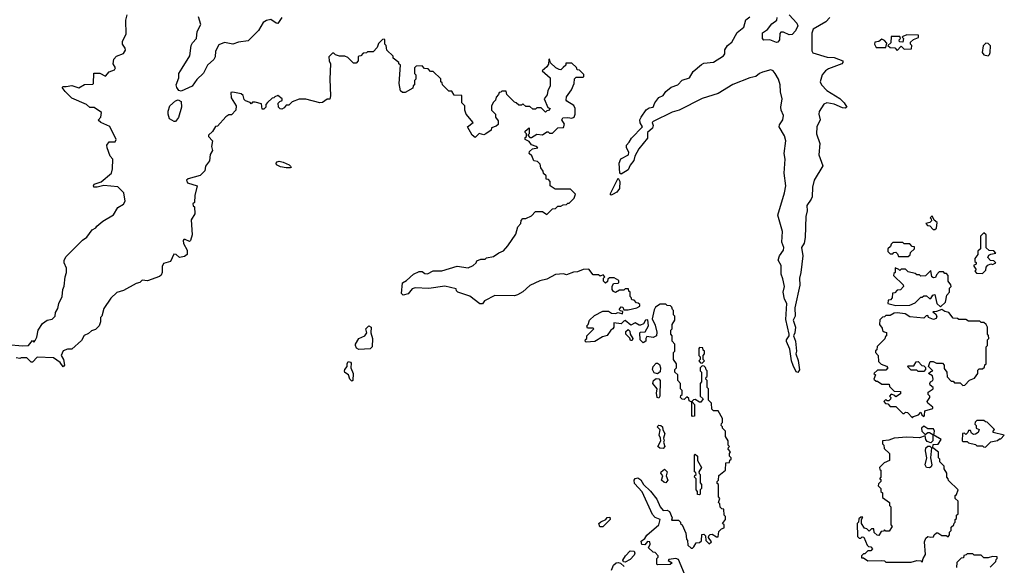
# Model space of a CAD drawing. Extents: x 2348354 to 2479840, y 460476 to 613653.
# Tile 252 of 256: x 2414544 to 2421570, y 587778 to 591669. Entities that reach past the tile are written whole.
import ezdxf

# ---------------------------------------------------------------- set-up
doc = ezdxf.new("R2010")
doc.units = 0

msp = doc.modelspace()

# ---------------------------------------------------------------- linework, layer by layer
at = {"layer": '0CON05XD'}
for points in [[(2414455, 589352.5), (2414565, 589342), (2414607.5, 589345), (2414635, 589380), (2414645, 589370), (2414655, 589380), (2414666.4, 589403.6), (2414676.7, 589455), (2414707, 589503), (2414740, 589525), (2414776.1, 589533.9), (2414796.1, 589553.9), (2414798.3, 589581.7), (2414815, 589610), (2414822.5, 589645), (2414846.7, 589695), (2414852.5, 589745), (2414861.7, 589768.3), (2414867.5, 589835), (2414877.5, 589865), (2414877, 589897), (2414860, 589935), (2414860, 589955), (2414875, 589980), (2414992.3, 590097.7), (2415023, 590117), (2415060.7, 590169.3), (2415086.4, 590183.6), (2415093.6, 590196.4), (2415137, 590233), (2415213, 590277), (2415245, 590330), (2415285, 590352.5), (2415297.5, 590375), (2415287.1, 590435), (2415245, 590477.5), (2415145, 590487.5), (2415095.8, 590474.2), (2415073.3, 590475), (2415070, 590485), (2415076.2, 590495), (2415126.2, 590513.8), (2415200, 590575), (2415206.7, 590605), (2415207.5, 590675), (2415190, 590695), (2415167.5, 590755), (2415166.7, 590775), (2415182.3, 590797.7), (2415225, 590797.5), (2415231.2, 590815), (2415187.5, 590907.5), (2415122.5, 590935), (2415103, 590953), (2415122.5, 590975), (2415126.4, 591006.4), (2415075, 591042.5), (2415045, 591043.3), (2415020, 591065), (2414915, 591110), (2414867, 591157), (2414847.5, 591185), (2414855, 591192.5), (2414875, 591193.3), (2414915, 591200), (2414965, 591183.3), (2415005, 591207.5), (2415065, 591210), (2415070, 591215), (2415071.7, 591288.3), (2415115, 591286.7), (2415155, 591267.5), (2415181.7, 591298.3), (2415219.3, 591310.7), (2415227.5, 591325), (2415210, 591355), (2415215, 591387.5), (2415235, 591408.8), (2415285, 591427.5), (2415299.3, 591450.7), (2415297.5, 591465), (2415277.5, 591495), (2415277.5, 591515), (2415302.5, 591565), (2415300, 591665), (2415310, 591705)], [(2416414.3, 591685.7), (2416385, 591642.5), (2416375, 591643.3), (2416335, 591670.5), (2416305.4, 591664.6), (2416281.7, 591648.3), (2416247.8, 591592.2), (2416175, 591518.8), (2416105, 591510), (2416063.6, 591493.6), (2416005, 591506.2), (2415965, 591488.8), (2415940, 591445), (2415937.6, 591405), (2415928.6, 591385), (2415884.4, 591345), (2415855, 591287.5), (2415807.6, 591242.4), (2415774.2, 591195), (2415695, 591160), (2415680, 591165), (2415664, 591185), (2415661.2, 591205), (2415680, 591255), (2415680, 591285), (2415703, 591323), (2415758.7, 591411.3), (2415766.2, 591485), (2415776.7, 591505), (2415806.2, 591535), (2415809.2, 591585), (2415835.9, 591634.1), (2415820.7, 591690.7)], [(2418874, 590754), (2418873.8, 590775), (2418894.1, 590795.9), (2418908.8, 590825), (2418987.5, 590905), (2418972.5, 590932.5), (2418970, 590955), (2418977.5, 590975), (2419013.8, 591026.2), (2419035, 591040), (2419064, 591046), (2419075.7, 591075), (2419105, 591114.3), (2419135, 591128.6), (2419154.1, 591155.9), (2419192.7, 591187.3), (2419240.6, 591205), (2419271.6, 591238.4), (2419322.9, 591255), (2419350.6, 591299.4), (2419409.4, 591350.6), (2419425, 591358.1), (2419495, 591366.4), (2419565, 591410.8), (2419576, 591425), (2419576.7, 591455), (2419593.8, 591485), (2419625, 591510), (2419663.2, 591576.8), (2419711.4, 591615), (2419725, 591668.5), (2419755, 591690)], [(2420033.8, 591705), (2420090, 591645), (2420095.8, 591624.2), (2420080.5, 591589.5), (2420055, 591562.5), (2420035, 591560), (2419995, 591580), (2419975, 591580), (2419968.3, 591571.7), (2419966.2, 591525), (2419955, 591510), (2419945, 591506.7), (2419896.1, 591526.1), (2419855, 591523.8), (2419843.3, 591535), (2419843.9, 591576.1), (2419881.2, 591598.8), (2419910.3, 591639.7), (2419946.2, 591665), (2419950, 591685)], [(2420324.4, 591685), (2420297.1, 591652.9), (2420205, 591602.5), (2420196.7, 591573.3), (2420197.6, 591447.6), (2420203.4, 591433.4), (2420305, 591402.8), (2420355, 591398.9), (2420416.7, 591375), (2420418.8, 591365), (2420410, 591355), (2420315, 591319.4), (2420292.9, 591305), (2420269.4, 591275), (2420256.7, 591225), (2420264.6, 591204.6), (2420303.6, 591163.6), (2420396.7, 591106.7), (2420427.8, 591075), (2420446, 591045), (2420435, 591039.2), (2420415, 591041.1), (2420355, 591065.5), (2420304.1, 591075.9), (2420283, 591067), (2420248, 591015), (2420245.8, 590995), (2420257.1, 590955), (2420232.5, 590905), (2420229.4, 590855), (2420254.4, 590785), (2420247.1, 590705), (2420274.1, 590625.9), (2420212.7, 590525), (2420200.9, 590475), (2420198.5, 590405), (2420191.7, 590388.3), (2420161.5, 590345), (2420162.2, 590305), (2420152.5, 590265), (2420148.5, 590115), (2420141.1, 590075), (2420122.5, 590045), (2420131.5, 589985), (2420118.1, 589865), (2420107.5, 589825), (2420111.5, 589775), (2420075.6, 589615), (2420077.8, 589555), (2420063.8, 589525), (2420080, 589475), (2420075.8, 589435), (2420066.7, 589415), (2420080.8, 589375), (2420086, 589305), (2420081.2, 589285), (2420099.1, 589239.1), (2420109.3, 589170.7), (2420097, 589153), (2420085, 589157.5), (2420063, 589203), (2420051.8, 589235), (2420038.3, 589318.3), (2420015.8, 589374.2), (2420015, 589386.7), (2420033.8, 589415), (2420034, 589425), (2420011.7, 589531.7), (2420018.1, 589645), (2420000.8, 589675), (2419992.5, 589725), (2420001.1, 589765), (2419990.7, 589820.7), (2419977.1, 589855), (2419978.6, 589915), (2419957.1, 589955), (2419965.5, 589984.5), (2419994.4, 590025), (2419997.5, 590045), (2419981.3, 590081.3), (2419988, 590158), (2419954.3, 590275), (2420002.3, 590435), (2420010.8, 590485), (2419999.4, 590575), (2420007.1, 590675), (2419998.6, 590715), (2420010, 590805), (2420001.5, 590841.5), (2419963.1, 590905), (2419965, 590920), (2419989.5, 590955), (2419995.4, 590985), (2419976.9, 591025), (2419974.2, 591045), (2419985.3, 591104.7), (2419972.7, 591155), (2419971.4, 591205), (2419958.3, 591245), (2419935.5, 591285.5), (2419921.5, 591305), (2419905, 591311.4), (2419844.2, 591295), (2419821.9, 591285), (2419796.8, 591263.2), (2419755, 591255.4), (2419633.6, 591206.4), (2419527.1, 591142.9), (2419414.1, 591105.9), (2419248.8, 591025), (2419199.4, 591010.6), (2419065, 590942.5), (2419057.5, 590935), (2419063.8, 590915), (2419060, 590895), (2419024.2, 590865), (2419024.2, 590825), (2418960.9, 590749.1), (2418934.3, 590695.7), (2418925.8, 590665), (2418899.1, 590630.9), (2418885, 590597.5), (2418835, 590567.5), (2418827.5, 590575), (2418822.2, 590645), (2418833.4, 590676.6), (2418888.8, 590705), (2418891.2, 590725), (2418874, 590754)], [(2420805, 591450), (2420835, 591480), (2420855, 591460), (2420908.3, 591461.7), (2420910, 591485), (2420900, 591495), (2420901.7, 591508.3), (2420921.7, 591528.3), (2420958.3, 591541.7), (2420958.3, 591558.3), (2420875, 591560), (2420845, 591550), (2420840, 591545), (2420850, 591535), (2420845, 591510), (2420821.7, 591511.7), (2420820, 591525), (2420830, 591535), (2420825, 591550), (2420761.7, 591548.3), (2420760, 591505), (2420740, 591485), (2420755, 591470), (2420788.3, 591468.3), (2420805, 591450)], [(2419355, 587910), (2419371.7, 587938.3), (2419395, 587940), (2419408.3, 587951.7), (2419411.7, 587998.3), (2419425, 588000), (2419438.3, 587988.3), (2419440, 587955), (2419465, 587930), (2419480, 587945), (2419460, 587975), (2419461.7, 587988.3), (2419471.7, 587998.3), (2419485, 588000), (2419515, 587980), (2419528.3, 587981.7), (2419531.7, 588018.3), (2419551.7, 588038.3), (2419570, 588045), (2419570, 588065), (2419560, 588075), (2419580, 588105), (2419580, 588125), (2419570, 588135), (2419568.3, 588178.3), (2419555, 588180), (2419541.7, 588191.7), (2419540, 588215), (2419530, 588225), (2419540, 588255), (2419530, 588265), (2419530, 588355), (2419521.7, 588361.7), (2419520, 588375), (2419530, 588385), (2419531.7, 588418.3), (2419580, 588455), (2419581.7, 588508.3), (2419608.3, 588511.7), (2419611.7, 588528.3), (2419620, 588535), (2419620, 588545), (2419610, 588555), (2419610, 588575), (2419617, 588587), (2419600, 588605), (2419601.7, 588618.3), (2419610, 588625), (2419600, 588635), (2419600, 588665), (2419580, 588695), (2419580, 588735), (2419560, 588755), (2419560, 588765), (2419550, 588775), (2419551.7, 588788.3), (2419560, 588795), (2419560, 588825), (2419528.3, 588878.3), (2419495, 588880), (2419481.7, 588891.7), (2419480, 588935), (2419460, 588955), (2419460, 589035), (2419450, 589045), (2419450, 589095), (2419440, 589105), (2419441.7, 589118.3), (2419450, 589125), (2419450, 589165), (2419441.7, 589171.7), (2419438.3, 589188.3), (2419428.3, 589198.3), (2419415, 589200), (2419400, 589185), (2419400, 589165), (2419410, 589155), (2419410, 589085), (2419400, 589075), (2419400, 588985), (2419420, 588965), (2419405, 588940), (2419395, 588940), (2419365, 588960), (2419351.7, 588958.3), (2419340, 588945), (2419360, 588925), (2419358.3, 588841.7), (2419345, 588840), (2419340, 588845), (2419340, 588940), (2419321.7, 588951.7), (2419318.3, 588968.3), (2419305, 588980), (2419285, 588960), (2419271.7, 588961.7), (2419260, 588975), (2419261.7, 588988.3), (2419270, 588995), (2419270, 589025), (2419260, 589035), (2419260, 589075), (2419240, 589095), (2419240, 589135), (2419220, 589155), (2419220, 589175), (2419230, 589185), (2419230, 589215), (2419210, 589245), (2419210, 589295), (2419220, 589305), (2419220, 589355), (2419200, 589375), (2419200, 589415), (2419190, 589425), (2419190, 589455), (2419200, 589465), (2419200, 589495), (2419220, 589525), (2419220, 589555), (2419210, 589565), (2419210, 589595), (2419201.7, 589601.7), (2419198.3, 589618.3), (2419188.3, 589628.3), (2419165, 589630), (2419155, 589640), (2419115, 589640), (2419081.7, 589618.3), (2419070.7, 589599.3), (2419057.5, 589535), (2419079.3, 589489.3), (2419090.7, 589440.7), (2419087.5, 589415), (2419065, 589403.3), (2419020, 589410), (2419012.5, 589395), (2419012.5, 589375), (2418993.8, 589363.8), (2418972.5, 589385), (2418970, 589435), (2418975, 589440), (2419008.3, 589441.7), (2419030, 589485), (2419025, 589527.5), (2419010, 589525), (2418995, 589500), (2418975, 589490), (2418965, 589490), (2418935, 589507.5), (2418905, 589490), (2418865, 589522.5), (2418855, 589520), (2418835, 589500), (2418782.5, 589507.5), (2418783, 589477), (2418777.5, 589465), (2418762.5, 589455), (2418735, 589417.5), (2418703, 589407), (2418647, 589373), (2418585, 589370), (2418580, 589375), (2418581.7, 589388.3), (2418590, 589395), (2418590, 589415), (2418640, 589465), (2418635, 589470), (2418595, 589470), (2418590, 589485), (2418600, 589495), (2418610, 589525), (2418645, 589560), (2418705, 589590), (2418745, 589590), (2418767, 589577), (2418795, 589574), (2418815, 589580), (2418845, 589570), (2418848.3, 589588.3), (2418831.7, 589591.7), (2418822.5, 589602.5), (2418835, 589620), (2418848.3, 589618.3), (2418855, 589600), (2418885, 589600), (2418947, 589613), (2418970, 589625), (2418968.3, 589638.3), (2418958.3, 589648.3), (2418945, 589650), (2418928.3, 589668.3), (2418911.7, 589671.7), (2418908.3, 589688.3), (2418900, 589695), (2418900, 589725), (2418891.7, 589731.7), (2418888.3, 589748.3), (2418865, 589750), (2418855, 589740), (2418825, 589740), (2418795, 589722.5), (2418780, 589730), (2418772.5, 589745), (2418772.5, 589765), (2418781.7, 589788.3), (2418815, 589790), (2418820, 589795), (2418818.3, 589808.3), (2418785, 589827.5), (2418751.7, 589828.3), (2418741.7, 589818.3), (2418738.3, 589801.7), (2418725, 589790), (2418710, 589805), (2418710, 589825), (2418720, 589835), (2418708.3, 589848.3), (2418685, 589840), (2418675, 589850), (2418635, 589850), (2418605, 589890), (2418565, 589887.5), (2418525, 589870), (2418495, 589867.5), (2418445, 589850), (2418425, 589857.5), (2418368.3, 589851.7), (2418305, 589817.5), (2418255, 589807.5), (2418185, 589772.5), (2418135, 589727.5), (2418095, 589707.5), (2418075, 589700), (2417935, 589702.5), (2417860, 589665), (2417847, 589643), (2417827, 589643), (2417757, 589697), (2417670, 589725), (2417660, 589735), (2417658.3, 589748.3), (2417577.7, 589767.7), (2417463, 589753), (2417365, 589757.5), (2417345, 589748.8), (2417315.7, 589714.3), (2417280, 589705), (2417268.8, 589715), (2417275, 589792.5), (2417305, 589810), (2417355, 589854), (2417395, 589872), (2417415, 589873.8), (2417435, 589860), (2417455, 589856.7), (2417495, 589877.5), (2417557, 589877), (2417665, 589910), (2417745, 589900), (2417780, 589915), (2417800, 589935), (2417805, 589950), (2417835, 589960), (2417865, 589960), (2417875, 589970), (2417925, 589980), (2417963, 590007), (2417995, 590020), (2418027.5, 590055), (2418085, 590140), (2418098.3, 590191.7), (2418120, 590215), (2418123, 590237), (2418135, 590250), (2418155, 590250), (2418195, 590270), (2418225, 590300), (2418275, 590300), (2418305, 590280), (2418345, 590320), (2418367, 590323), (2418385, 590340), (2418405, 590340), (2418421.7, 590348.3), (2418445, 590350), (2418455, 590360), (2418465, 590360), (2418500, 590395), (2418510, 590425), (2418475, 590460), (2418365, 590460), (2418330, 590485), (2418330, 590515), (2418318.3, 590528.3), (2418301.7, 590531.7), (2418300, 590555), (2418281.7, 590571.7), (2418278.3, 590588.3), (2418261.7, 590611.7), (2418258.3, 590638.3), (2418238.3, 590658.3), (2418211.7, 590661.7), (2418198.3, 590698.3), (2418180, 590715), (2418181.7, 590728.3), (2418203, 590747), (2418240, 590755), (2418230, 590765), (2418195, 590777.5), (2418179.3, 590799.3), (2418150, 590815), (2418151.7, 590828.3), (2418160, 590835), (2418160, 590855), (2418150, 590865), (2418150, 590875), (2418178.3, 590898.3), (2418180, 590855), (2418170, 590845), (2418185, 590830), (2418195, 590830), (2418235, 590852.5), (2418275, 590847.5), (2418305, 590870), (2418315, 590870), (2418325, 590860), (2418345, 590860), (2418383, 590897), (2418425, 590900), (2418432.5, 590925), (2418412.5, 590955), (2418420.7, 590969.3), (2418455, 590972.5), (2418485, 590967.5), (2418500, 590975), (2418507.5, 590995), (2418507.5, 591035), (2418498.3, 591058.3), (2418447, 591087), (2418442.5, 591095), (2418445, 591120), (2418481.7, 591168.3), (2418500, 591215), (2418501.7, 591248.3), (2418515, 591260), (2418565, 591260), (2418570, 591265), (2418568.3, 591278.3), (2418538.3, 591308.3), (2418521.7, 591311.7), (2418518.3, 591328.3), (2418485, 591360), (2418441.7, 591358.3), (2418440, 591345), (2418423, 591327), (2418405, 591312.5), (2418393, 591313), (2418370, 591325), (2418331.7, 591361.7), (2418325, 591390), (2418320, 591385), (2418318.3, 591351.7), (2418306.4, 591333.6), (2418272.5, 591305), (2418330, 591255), (2418330, 591195), (2418312.5, 591165), (2418307, 591133), (2418287.5, 591105), (2418311.7, 591041.7), (2418330, 591035), (2418318.3, 591021.7), (2418305, 591020), (2418295, 591010), (2418265, 591040), (2418235, 591040), (2418225, 591030), (2418205, 591030), (2418185, 591050), (2418155, 591050), (2418135, 591070), (2418125, 591060), (2418105, 591060), (2418087, 591077), (2418075, 591080), (2418020, 591135), (2418015, 591160), (2417985, 591160), (2417978.3, 591151.7), (2417965, 591150), (2417960, 591135), (2417943, 591117), (2417940, 591095), (2417925, 591080), (2417910, 591055), (2417910, 591025), (2417940, 590995), (2417940, 590975), (2417957, 590947), (2417958.3, 590921.7), (2417945, 590910), (2417911.7, 590898.3), (2417908.3, 590881.7), (2417870, 590855), (2417855, 590847.5), (2417823, 590857), (2417795, 590830), (2417772.5, 590845), (2417740, 590905), (2417780, 590935), (2417730, 590995), (2417720, 591025), (2417720, 591055), (2417700, 591075), (2417698.3, 591128.3), (2417645, 591130), (2417628.3, 591158.3), (2417605, 591160), (2417560, 591205), (2417558.3, 591218.3), (2417550, 591225), (2417548.3, 591248.3), (2417495, 591300), (2417475, 591300), (2417458.3, 591318.3), (2417431.7, 591321.7), (2417415, 591340), (2417373, 591337), (2417360, 591325), (2417360, 591285), (2417370, 591275), (2417370, 591245), (2417360, 591235), (2417360, 591205), (2417351.7, 591198.3), (2417348.3, 591181.7), (2417295, 591150), (2417275, 591150), (2417261.7, 591161.7), (2417252.5, 591215), (2417260, 591345), (2417250, 591355), (2417250, 591365), (2417210, 591395), (2417208.3, 591408.3), (2417163, 591453), (2417160, 591485), (2417150, 591495), (2417150, 591525), (2417145, 591530), (2417131.7, 591528.3), (2417105, 591500), (2417095, 591470), (2417065, 591440), (2417025, 591440), (2417018.3, 591431.7), (2416995, 591430), (2416978.3, 591411.7), (2416965, 591410), (2416960, 591405), (2416960, 591375), (2416945, 591360), (2416925, 591360), (2416885, 591400), (2416865, 591410), (2416825, 591410), (2416798.3, 591418.3), (2416785, 591430), (2416775, 591430), (2416750, 591405), (2416752.5, 591375), (2416762.5, 591355), (2416756.7, 591245), (2416762.5, 591125), (2416757, 591103), (2416738.3, 591101.7), (2416705, 591077.5), (2416685, 591076.2), (2416585, 591102.5), (2416537, 591103), (2416487.5, 591082.5), (2416465, 591060), (2416445, 591060), (2416430, 591040), (2416415, 591031.2), (2416402.9, 591032.9), (2416391.2, 591045), (2416387, 591073), (2416400, 591085)], [(2420725, 591470), (2420731.7, 591501.7), (2420715, 591520), (2420695, 591530), (2420675, 591512.5), (2420645, 591510), (2420643.3, 591495), (2420655, 591470), (2420725, 591470)], [(2421455, 591412.5), (2421465, 591420), (2421470, 591435), (2421471.7, 591481.7), (2421455, 591500), (2421438.3, 591501.7), (2421418.3, 591481.7), (2421412.5, 591435), (2421425, 591417.5), (2421455, 591412.5)], [(2416400, 591085), (2416416.7, 591093.3), (2416417.5, 591105), (2416385, 591127.5), (2416365, 591120), (2416358.3, 591111.7), (2416345, 591110), (2416311.7, 591078.3), (2416300, 591065), (2416300, 591045), (2416285, 591030), (2416275, 591030), (2416268.3, 591068.3), (2416225, 591080), (2416205, 591080), (2416195, 591070), (2416188.3, 591078.3), (2416155, 591090), (2416145, 591100), (2416138.3, 591128.3), (2416125, 591140), (2416065, 591153.3), (2416051.2, 591148.8), (2416052.3, 591112.3), (2416087.5, 591055), (2416087, 591023), (2416055, 590990), (2416035, 590990), (2416013.6, 590976.4), (2415955, 590910), (2415941.7, 590908.3), (2415919.3, 590870.7), (2415890, 590845), (2415890, 590835), (2415920, 590805), (2415912.5, 590765), (2415920, 590735), (2415903, 590707), (2415897, 590663), (2415870, 590625), (2415865, 590590), (2415831.7, 590558.3), (2415745, 590533.3), (2415733.3, 590525), (2415740, 590505), (2415810, 590485), (2415792.5, 590415), (2415790, 590365), (2415780, 590355), (2415781.7, 590341.7), (2415790, 590335), (2415792.5, 590285), (2415768.3, 590241.7), (2415773.3, 590135), (2415762.5, 590095), (2415755, 590087.5), (2415725, 590102.5), (2415715, 590102.5), (2415710, 590095), (2415712.3, 590072.3), (2415738, 590025), (2415738, 589995), (2415719.5, 589980.5), (2415685, 589972.5), (2415660, 589995), (2415643.3, 589996.7), (2415620, 589945), (2415570, 589930), (2415560.7, 589909.3), (2415560, 589865), (2415553, 589847), (2415542.5, 589837.5), (2415455, 589807.5), (2415418.3, 589811.7), (2415400, 589795), (2415375, 589787.5), (2415285, 589737.5), (2415237, 589723), (2415195, 589682.5), (2415145, 589610), (2415130, 589555), (2415120, 589545), (2415120, 589515), (2415110, 589485), (2415085, 589460), (2415055, 589450), (2415035, 589430), (2415003.3, 589416.7), (2414985, 589380), (2414915, 589320), (2414885, 589320), (2414855, 589307.5), (2414840, 589275), (2414856.1, 589246.1), (2414862.5, 589205), (2414855, 589192.5), (2414833, 589223), (2414785, 589257.5), (2414668.3, 589261.7), (2414635, 589226.7), (2414625, 589226.7), (2414595, 589256.7), (2414555, 589257.5), (2414545, 589252.5), (2414518.3, 589258.3)], [(2415655, 590943.8), (2415645, 590943.8), (2415612.7, 590962.7), (2415602.5, 590995), (2415602.7, 591017.3), (2415615.8, 591055), (2415655, 591089.5), (2415675, 591097.1), (2415696.9, 591085), (2415699.5, 591045), (2415677.8, 590972.2), (2415655, 590943.8)], [(2416445, 590611.5), (2416405, 590620.8), (2416376.7, 590635), (2416373.8, 590645), (2416380, 590655), (2416395, 590659.2), (2416425, 590652.9), (2416465.8, 590635), (2416476.2, 590625), (2416480, 590615), (2416475, 590612.9), (2416445, 590611.5)], [(2418765, 590417.5), (2418757.5, 590425), (2418815, 590540), (2418825.8, 590515.8), (2418823.9, 590466.1), (2418805, 590440), (2418775, 590423.3), (2418765, 590417.5)], [(2421075, 590172.5), (2421087, 590183), (2421091.7, 590221.7), (2421070, 590240), (2421055, 590270), (2421040, 590255), (2421048.3, 590248.3), (2421050, 590235), (2421038.3, 590221.7), (2421010, 590215), (2421021.7, 590201.7), (2421038.3, 590198.3), (2421063, 590173), (2421075, 590172.5)], [(2421415, 589860), (2421438.3, 589881.7), (2421440, 589905), (2421451.7, 589918.3), (2421475, 589927.5), (2421486.4, 589923.6), (2421510, 589935), (2421495, 589950), (2421471.2, 589951.2), (2421453, 589973), (2421460.7, 589989.3), (2421473, 589997), (2421510, 590005), (2421495, 590020), (2421463, 590023), (2421441.7, 590041.7), (2421440, 590135), (2421425, 590150), (2421400, 590125), (2421400, 590035), (2421381.7, 590018.3), (2421380, 589995), (2421360, 589965), (2421360, 589945), (2421368.3, 589938.3), (2421370, 589925), (2421350, 589915), (2421370, 589885), (2421360, 589875), (2421371.7, 589861.7), (2421415, 589860)], [(2420885, 589980), (2420898.3, 589991.7), (2420901.7, 590008.3), (2420930, 590035), (2420928.3, 590048.3), (2420911.7, 590051.7), (2420895, 590070), (2420855, 590070), (2420845, 590080), (2420775, 590080), (2420761.7, 590068.3), (2420758.3, 590051.7), (2420740, 590035), (2420740, 590015), (2420755, 590000), (2420775, 590000), (2420781.7, 590008.3), (2420795, 590010), (2420808.3, 589998.3), (2420815, 589980), (2420885, 589980)], [(2421115, 589620), (2421150, 589655), (2421160, 589705), (2421180, 589725), (2421180, 589755), (2421190, 589765), (2421188.3, 589778.3), (2421170, 589805), (2421170, 589845), (2421158.3, 589858.3), (2421145, 589860), (2421135, 589870), (2421105, 589870), (2421085, 589850), (2421079.3, 589830.7), (2421065, 589827.5), (2421052.5, 589835), (2421045, 589880), (2421008.3, 589841.7), (2420975, 589840), (2420965, 589850), (2420945, 589850), (2420935, 589860), (2420885, 589870), (2420865, 589890), (2420835, 589890), (2420825, 589880), (2420818.3, 589888.3), (2420791.7, 589898.3), (2420790, 589865), (2420781.7, 589858.3), (2420780, 589845), (2420848.3, 589778.3), (2420850, 589765), (2420828.3, 589741.7), (2420805, 589740), (2420788.3, 589721.7), (2420771.7, 589718.3), (2420770, 589685), (2420758.3, 589671.7), (2420741.7, 589668.3), (2420740, 589645), (2420795, 589631.2), (2420895, 589632.5), (2420935, 589650), (2420975, 589690), (2420985, 589690), (2420995, 589700), (2421015, 589700), (2421035, 589680), (2421045, 589680), (2421060, 589705), (2421075, 589710), (2421087.5, 589645), (2421115, 589620)], [(2420915, 588830), (2420921.7, 588838.3), (2420958.3, 588851.7), (2420975, 588870), (2420981.7, 588851.7), (2420995, 588840), (2421000, 588845), (2421001.7, 588878.3), (2421060, 588895), (2421060, 588905), (2421023.3, 588933.3), (2421020, 588945), (2421037.5, 588975), (2421037.5, 588985), (2421027.5, 588995), (2421027.5, 589012.5), (2421062.5, 589035), (2421062.5, 589045), (2421042, 589062), (2421037.5, 589075), (2421043.6, 589086.4), (2421060, 589095), (2421062.5, 589105), (2421058.3, 589128.3), (2421030, 589145), (2421045, 589160), (2421060, 589165), (2421030, 589195), (2421040, 589230), (2421061.7, 589231.7), (2421085, 589220), (2421128.3, 589218.3), (2421140, 589205), (2421141.7, 589181.7), (2421160, 589155), (2421161.7, 589121.7), (2421191.7, 589091.7), (2421205, 589090), (2421215, 589080), (2421255, 589080), (2421275, 589060), (2421288.3, 589061.7), (2421321.7, 589098.3), (2421358.3, 589111.7), (2421380, 589145), (2421381.7, 589168.3), (2421391.7, 589178.3), (2421415, 589180), (2421428.3, 589191.7), (2421431.7, 589208.3), (2421440, 589215), (2421440, 589335), (2421450, 589345), (2421450, 589385), (2421460, 589395), (2421457, 589417), (2421450, 589425), (2421450, 589475), (2421440, 589495), (2421425, 589510), (2421405, 589510), (2421395, 589520), (2421315, 589520), (2421295, 589530), (2421245, 589530), (2421237, 589537), (2421205, 589540), (2421175, 589580), (2421145, 589586.7), (2421125, 589602.5), (2421085, 589586.7), (2421060, 589585), (2421080, 589570), (2421087.5, 589555), (2421083.3, 589536.7), (2421065, 589531.2), (2421030, 589545), (2421025, 589560), (2421013, 589557), (2420995, 589540), (2420895, 589550), (2420861.7, 589571.7), (2420805, 589577.5), (2420783, 589577), (2420755, 589560), (2420725, 589560), (2420715, 589550), (2420701.7, 589548.3), (2420681.7, 589528.3), (2420680, 589495), (2420698.3, 589468.3), (2420701.7, 589451.7), (2420711.7, 589441.7), (2420728.3, 589438.3), (2420730, 589415), (2420721.7, 589408.3), (2420718.3, 589391.7), (2420661.7, 589338.3), (2420660, 589315), (2420651.7, 589308.3), (2420650, 589295), (2420670, 589275), (2420671.7, 589231.7), (2420691.7, 589211.7), (2420728.3, 589198.3), (2420740, 589185), (2420725, 589170), (2420665, 589170), (2420640, 589145), (2420650, 589135), (2420640, 589105), (2420655, 589090), (2420665, 589090), (2420695, 589070), (2420748.3, 589068.3), (2420751.7, 589051.7), (2420785, 589020), (2420828.3, 589018.3), (2420828.3, 589001.7), (2420795, 588980), (2420788.3, 588988.3), (2420761.7, 588998.3), (2420750, 588985), (2420760, 588975), (2420758.3, 588961.7), (2420745, 588950), (2420735, 588950), (2420725, 588960), (2420710, 588945), (2420721.7, 588931.7), (2420738.3, 588928.3), (2420755, 588910), (2420795, 588910), (2420845, 588860), (2420855, 588860), (2420865, 588870), (2420878.3, 588868.3), (2420915, 588830)], [(2416965, 589317.5), (2416946.7, 589326.7), (2416940, 589345), (2416940, 589355), (2416963.3, 589395), (2417007.5, 589415), (2417020, 589435), (2417014, 589465), (2417035, 589486.2), (2417051.2, 589475), (2417050, 589435), (2417062.5, 589395), (2417060, 589335), (2417045, 589322.5), (2416965, 589317.5)], [(2418915, 589380), (2418901.7, 589381.7), (2418898.3, 589398.3), (2418870, 589425), (2418870, 589445), (2418885, 589460), (2418897, 589447), (2418900, 589425), (2418920, 589395), (2418915, 589380)], [(2419415, 589220), (2419430, 589235), (2419420, 589245), (2419420, 589275), (2419430, 589285), (2419430, 589305), (2419421.7, 589311.7), (2419418.3, 589328.3), (2419395, 589330), (2419390, 589325), (2419390, 589275), (2419400, 589265), (2419400, 589245), (2419390, 589235), (2419401.7, 589221.7), (2419415, 589220)], [(2416915, 589090), (2416900, 589105), (2416890, 589135), (2416865, 589152.5), (2416861.7, 589161.7), (2416863.8, 589175), (2416880, 589195), (2416880, 589215), (2416888.3, 589231.7), (2416905, 589227.5), (2416909.3, 589219.3), (2416907.5, 589185), (2416922.5, 589145), (2416920, 589095), (2416915, 589090)], [(2420995, 589160), (2420955, 589160), (2420945, 589170), (2420905, 589170), (2420880, 589195), (2420885, 589200), (2420925, 589200), (2420941.7, 589228.3), (2420955, 589230), (2420981.7, 589201.7), (2420995, 589200), (2421008.3, 589188.3), (2421007, 589173), (2420995, 589160)], [(2419095, 589142.5), (2419070.6, 589150.6), (2419059.2, 589175), (2419064.5, 589195.5), (2419085, 589220), (2419095, 589220), (2419108.8, 589208.8), (2419117.5, 589185), (2419113.6, 589156.4), (2419095, 589142.5)], [(2419105, 588970), (2419092.5, 588975), (2419087.5, 589005), (2419092.5, 589035), (2419061.2, 589075), (2419066.2, 589095), (2419085, 589110), (2419105, 589107.5), (2419113.3, 589095), (2419112.5, 588985), (2419105, 588970)], [(2421435, 588620), (2421473, 588657), (2421521.7, 588668.3), (2421535, 588680), (2421545, 588680), (2421570, 588705), (2421490, 588725), (2421490, 588735), (2421500, 588745), (2421448.3, 588798.3), (2421435, 588800), (2421425, 588810), (2421375, 588810), (2421361.7, 588798.3), (2421360, 588785), (2421370, 588775), (2421370, 588755), (2421390, 588745), (2421382.5, 588725), (2421365, 588712.5), (2421350.7, 588710.7), (2421335, 588720), (2421328.3, 588738.3), (2421315, 588740), (2421310, 588725), (2421295, 588710), (2421285, 588720), (2421271.7, 588718.3), (2421270, 588665), (2421275, 588660), (2421305, 588660), (2421315, 588650), (2421365, 588640), (2421375, 588630), (2421415, 588630), (2421421.7, 588621.7), (2421435, 588620)], [(2419135, 588611.2), (2419112.7, 588612.7), (2419097.5, 588625), (2419120, 588665), (2419117.5, 588685), (2419106.2, 588705), (2419113.3, 588743.3), (2419092.5, 588765), (2419103.6, 588776.4), (2419120, 588775), (2419130, 588765), (2419133, 588743), (2419146.4, 588716.4), (2419137.5, 588685), (2419142.5, 588665), (2419137.5, 588655), (2419146.7, 588625), (2419135, 588611.2)], [(2420985, 587800), (2420990, 587825), (2421007.5, 587855), (2421000, 587945), (2421009.3, 587970.7), (2421025, 587983.3), (2421045, 587977.5), (2421065, 587980), (2421070, 587995), (2421085, 588010), (2421095, 588010), (2421125, 587990), (2421155, 587990), (2421168.3, 587981.7), (2421180, 587995), (2421180, 588015), (2421190, 588025), (2421191.7, 588048.3), (2421210, 588065), (2421211.7, 588078.3), (2421220, 588085), (2421220, 588105), (2421228.3, 588111.7), (2421230, 588135), (2421240, 588145), (2421240, 588235), (2421220, 588255), (2421220, 588275), (2421228.3, 588281.7), (2421240, 588315), (2421171.7, 588381.7), (2421170, 588395), (2421160, 588405), (2421160, 588435), (2421140, 588465), (2421140, 588485), (2421110, 588515), (2421110, 588535), (2421100, 588545), (2421100, 588585), (2421060, 588615), (2421061.7, 588638.3), (2421098.3, 588641.7), (2421120, 588675), (2421067.5, 588705), (2421072.5, 588735), (2421065, 588750), (2421025, 588750), (2420995, 588770), (2420980, 588755), (2420982.5, 588735), (2421005, 588710), (2421025, 588723.8), (2421035, 588724), (2421060, 588710), (2421060, 588665), (2421045, 588650), (2421020, 588660), (2421010, 588675), (2421005, 588700), (2420965, 588686.2), (2420875, 588691.2), (2420785, 588683.3), (2420745, 588670), (2420700, 588665), (2420700, 588645), (2420710, 588635), (2420711.7, 588611.7), (2420750, 588575), (2420750, 588525), (2420711.7, 588508.3), (2420680, 588475), (2420681.7, 588461.7), (2420690, 588455), (2420690, 588405), (2420680, 588395), (2420688.3, 588388.3), (2420690, 588375), (2420671.7, 588358.3), (2420670, 588345), (2420690, 588325), (2420690, 588305), (2420700, 588295), (2420701.7, 588261.7), (2420750, 588225), (2420750, 588205), (2420760, 588195), (2420760, 588065), (2420770, 588055), (2420748.3, 588021.7), (2420725, 588020), (2420715, 588030), (2420708.3, 588021.7), (2420691.7, 588018.3), (2420675, 587990), (2420661.7, 587991.7), (2420641.7, 588011.7), (2420638.3, 588038.3), (2420621.7, 588038.3), (2420605, 588020), (2420598.3, 588028.3), (2420588.3, 588038.3), (2420571.7, 588041.7), (2420550, 588075), (2420550, 588105), (2420560, 588120), (2420545, 588120), (2420531.7, 588108.3), (2420530, 588085), (2420520, 588075), (2420523, 587983), (2420535, 587970), (2420545, 587970), (2420555, 587980), (2420568.3, 587978.3), (2420591.7, 587921.7), (2420601.7, 587911.7), (2420618.3, 587908.3), (2420630, 587895), (2420618.3, 587881.7), (2420595, 587880), (2420575, 587860), (2420565, 587860), (2420550, 587845), (2420551.7, 587831.7), (2420565, 587830), (2420595, 587810), (2420695, 587812.5), (2420715, 587810), (2420725, 587800), (2420905, 587800), (2420945, 587812.5), (2420975, 587810), (2420985, 587800)], [(2421035, 588473.3), (2421015.9, 588475.9), (2421006, 588495), (2421016.7, 588545), (2421007.5, 588595), (2421010, 588615), (2421025, 588627.5), (2421037.5, 588627.5), (2421050, 588615), (2421043.3, 588545), (2421053.8, 588495), (2421049.2, 588480.8), (2421035, 588473.3)], [(2419395, 588280), (2419381.7, 588281.7), (2419380, 588305), (2419370, 588315), (2419370, 588395), (2419360, 588405), (2419361.7, 588418.3), (2419370, 588425), (2419368.3, 588438.3), (2419360, 588445), (2419360, 588565), (2419365, 588570), (2419380, 588555), (2419380, 588525), (2419410, 588475), (2419390, 588445), (2419391.7, 588431.7), (2419400, 588425), (2419400, 588365), (2419410, 588355), (2419410, 588325), (2419400, 588315), (2419400, 588285), (2419395, 588280)], [(2419155, 588366.7), (2419139.3, 588369.3), (2419123.3, 588385), (2419132.5, 588415), (2419120, 588435), (2419121.2, 588445), (2419145, 588463.3), (2419163.3, 588445), (2419157.5, 588415), (2419168.8, 588385), (2419155, 588366.7)], [(2419287, 587717), (2419245, 587820), (2419226.7, 587826.7), (2419175, 587820), (2419171.7, 587811.7), (2419200, 587795), (2419185, 587783.3), (2419095, 587780), (2419090, 587785), (2419090, 587825), (2419100, 587835), (2419100, 587845), (2419078.3, 587868.3), (2419065, 587870), (2419031.7, 587901.7), (2419041.7, 587928.3), (2419040, 587945), (2419023, 587947), (2419005, 587922.5), (2418982.5, 587925), (2418979.3, 587950.7), (2419005, 587967.5), (2419018.3, 587991.7), (2419105, 588066.2), (2419113.6, 588103.6), (2419078.1, 588118.1), (2419059.5, 588139.5), (2418985, 588302.5), (2418932.1, 588362.1), (2418929.2, 588385), (2418935, 588396), (2418955, 588400.8), (2418977, 588387), (2418996.2, 588355), (2419046, 588306), (2419089.4, 588249.4), (2419113.8, 588195), (2419135, 588167.5), (2419165, 588171.2), (2419181.7, 588161.7), (2419200, 588115), (2419195, 588100), (2419245, 588100), (2419260, 588085), (2419260, 588075), (2419270, 588065), (2419297, 588007), (2419303, 587963), (2419310, 587955), (2419311.7, 587921.7), (2419335, 587900), (2419345, 587900), (2419355, 587910)], [(2418705, 588051.2), (2418682.5, 588052.5), (2418677.5, 588075), (2418691.7, 588088.3), (2418726.7, 588103.3), (2418735, 588117.5), (2418755, 588120), (2418757.5, 588105), (2418705, 588051.2)], [(2418865, 587800), (2418851.7, 587801.7), (2418847.5, 587815), (2418866.7, 587845), (2418900, 587880), (2418927.5, 587877.5), (2418933.8, 587865), (2418929.2, 587850.8), (2418900, 587820), (2418865, 587800)], [(2421470, 587765), (2421510, 587805), (2421511.7, 587818.3), (2421520, 587825), (2421518.3, 587838.3), (2421485, 587840), (2421455, 587830), (2421425, 587830), (2421405, 587850), (2421355, 587850), (2421345, 587860), (2421305, 587860), (2421298.3, 587851.7), (2421281.7, 587848.3), (2421278.3, 587831.7), (2421261.7, 587828.3), (2421231.7, 587798.3), (2421228.3, 587761.7)], [(2418766.2, 587743.8), (2418780.7, 587779.3), (2418800, 587795), (2418815, 587797.5), (2418831.7, 587791.7), (2418858.3, 587768.3)]]:
    msp.add_lwpolyline(points, dxfattribs=at)

doc.saveas('drawing.dxf')
